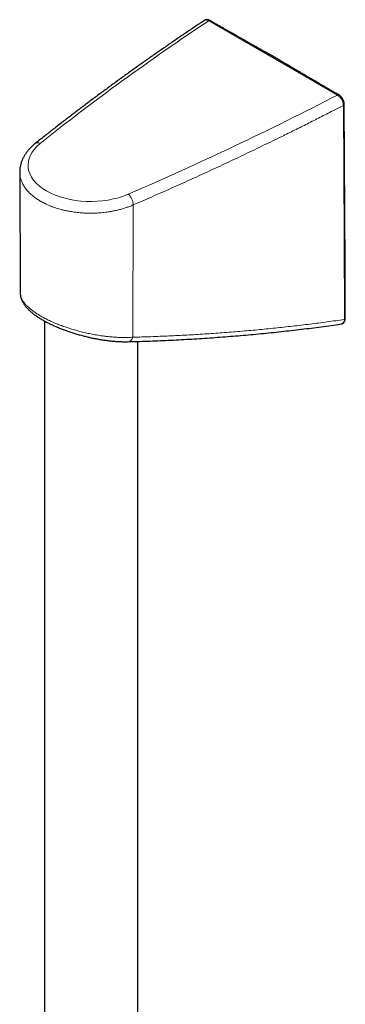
# Model space of a CAD drawing. Header units: millimetres. Extents: x 8 to 1162, y 12 to 2222.
# Tile 24 of 54: x 1023 to 1085, y 763 to 951. Entities that reach past the tile are written whole.
import ezdxf

# ---------------------------------------------------------------- set-up
doc = ezdxf.new("R2010")
doc.units = ezdxf.units.MM

msp = doc.modelspace()

# ---------------------------------------------------------------- linework, layer by layer
at = {"color": 8, "linetype": 'Continuous', "lineweight": 0}
for p, q in [((1059.74, 950.64), (1059.46, 950.8)), ((1083.97, 936.65), (1083.69, 936.81)), ((1045.09, 915.71), (1045.02, 890.52))]:
    msp.add_line(p, q, dxfattribs=at)
at = {"color": 7, "linetype": 'Continuous', "lineweight": 30}
for p, q in [((1067.53, 946.14), (1059.74, 950.64)), ((1071.71, 943.72), (1067.53, 946.14)), ((1075.9, 941.31), (1071.71, 943.72)), ((1083.69, 936.81), (1075.9, 941.31)), ((1023.46, 921.97), (1023.56, 898.91)), ((1023.56, 898.92), (1023.56, 898.91)), ((1028.15, 893.63), (1028.15, 656.69)), ((1084.67, 893.05), (1084.68, 893.05)), ((1045.95, 656.7), (1045.95, 889.72))]:
    msp.add_line(p, q, dxfattribs=at)
at = {"color": 7, "linetype": 'Continuous', "lineweight": 30, "flags": 128}
for points in [[(1059.99, 950.67), (1059.8, 950.78), (1059.72, 950.83)], [(1084.22, 936.68), (1084.03, 936.79), (1083.95, 936.84)], [(1085.46, 894.12), (1085.42, 904), (1085.26, 934.9)]]:
    msp.add_lwpolyline(points, dxfattribs=at)
at = {"color": 8, "linetype": 'Continuous', "lineweight": 0, "flags": 128}
msp.add_lwpolyline([(1085.3, 893.9), (1085.22, 909.59), (1085.09, 934.68)], dxfattribs=at)
at = {"color": 8, "linetype": 'Continuous', "lineweight": 0}
for centre, radius, start, end in [((1059.61, 950.6), 0.253, 65.8076, 126.1148), ((1084.12, 936.46), 0.247, 64.8597, 127.0447), ((1085, 934.93), 0.262, 290.4521, 354.5774), ((1026.92, 926.59), 0.961, 61.9239, 123.9099), ((1042.2, 915.61), 2.89, 2.0176, 48.0193), ((1085.2, 894.15), 0.262, 290.4986, 354.5465), ((1043.97, 890.73), 1.07, 277.7454, 348.6131)]:
    msp.add_arc(centre, radius, start, end, dxfattribs=at)
for centre, major_axis, start_param, end_param in [((1486.7, 733.42), (569.79, 4.34), 2.414143, 2.503955), ((706.97, 1183.55), (569.79, 4.34), 5.341147, 5.430959), ((1037.04, 923.36), (11.99, 0.09), 2.503955, 5.341147)]:
    msp.add_ellipse(centre, major_axis=major_axis, ratio=0.582304, start_param=start_param, end_param=end_param, dxfattribs=at)
at = {"color": 7, "linetype": 'Continuous', "lineweight": 30}
for points, knots in [([(1058.62, 950.85), (1058.38, 950.69), (1057.55, 950.14), (1056.12, 949.18), (1054.36, 947.99), (1052.6, 946.79), (1050.86, 945.58), (1049.12, 944.38), (1047.39, 943.16), (1045.68, 941.94), (1043.97, 940.72), (1042.27, 939.49), (1040.59, 938.26), (1038.91, 937.02), (1037.24, 935.78), (1035.58, 934.53), (1033.93, 933.28), (1032.3, 932.03), (1030.67, 930.77), (1029.05, 929.5), (1027.62, 928.38), (1026.74, 927.67), (1026.38, 927.39)], [0, 0, 0, 0, 0.021242, 0.073679, 0.126116, 0.178553, 0.23099, 0.283427, 0.335864, 0.388301, 0.440738, 0.493175, 0.545611, 0.598048, 0.650484, 0.702921, 0.755357, 0.807793, 0.860229, 0.912664, 0.9651, 1, 1, 1, 1]), ([(1059.72, 950.83), (1059.71, 950.83), (1059.66, 950.86), (1059.57, 950.9), (1059.46, 950.95), (1059.34, 950.98), (1059.23, 951), (1059.12, 951), (1059.01, 951), (1058.9, 950.98), (1058.8, 950.95), (1058.7, 950.91), (1058.65, 950.87), (1058.62, 950.85)], [0, 0, 0, 0, 0.025164, 0.136211, 0.247125, 0.344802, 0.450201, 0.543271, 0.633205, 0.730778, 0.82485, 0.917867, 1, 1, 1, 1]), ([(1072.03, 943.86), (1071.83, 943.98), (1071.44, 944.19), (1070.86, 944.51), (1070.32, 944.81), (1069.82, 945.09), (1069.34, 945.35), (1068.9, 945.6), (1068.43, 945.86), (1067.95, 946.13), (1067.43, 946.42), (1066.93, 946.71), (1066.5, 946.95), (1066.15, 947.15), (1065.87, 947.3), (1065.6, 947.46), (1065.33, 947.61), (1065.04, 947.77), (1064.74, 947.95), (1064.4, 948.14), (1064.04, 948.35), (1063.64, 948.57), (1063.21, 948.82), (1062.75, 949.08), (1062.26, 949.36), (1061.73, 949.66), (1061.18, 949.98), (1060.6, 950.32), (1060.2, 950.55), (1059.99, 950.67)], [0, 0, 0, 0, 0.050093, 0.097528, 0.1423, 0.184408, 0.22385, 0.260628, 0.294741, 0.338587, 0.381481, 0.423522, 0.464711, 0.487814, 0.51064, 0.533189, 0.555461, 0.578889, 0.604352, 0.632246, 0.662571, 0.695327, 0.731257, 0.769719, 0.810712, 0.854237, 0.900293, 0.948881, 1, 1, 1, 1]), ([(1072.03, 943.86), (1072.03, 943.86), (1072.01, 943.88), (1071.96, 943.88), (1071.89, 943.86), (1071.8, 943.81), (1071.74, 943.75), (1071.71, 943.72)], [0, 0, 0, 0, 0.079632, 0.23022, 0.453482, 0.708067, 1, 1, 1, 1]), ([(1083.95, 936.84), (1083.73, 936.96), (1083.3, 937.21), (1082.69, 937.57), (1082.1, 937.91), (1081.55, 938.23), (1081.03, 938.53), (1080.54, 938.81), (1080.09, 939.08), (1079.68, 939.32), (1079.31, 939.53), (1078.99, 939.72), (1078.69, 939.9), (1078.41, 940.06), (1078.14, 940.22), (1077.87, 940.38), (1077.46, 940.62), (1076.9, 940.95), (1076.34, 941.28), (1075.92, 941.53), (1075.63, 941.7), (1075.32, 941.89), (1074.97, 942.1), (1074.58, 942.33), (1074.13, 942.6), (1073.65, 942.89), (1073.14, 943.2), (1072.59, 943.52), (1072.22, 943.75), (1072.03, 943.86)], [0, 0, 0, 0, 0.054528, 0.106306, 0.155333, 0.201611, 0.245139, 0.285917, 0.323945, 0.359223, 0.388559, 0.415677, 0.440579, 0.463509, 0.486236, 0.509109, 0.532128, 0.590189, 0.64916, 0.672576, 0.696588, 0.722362, 0.749955, 0.785178, 0.822981, 0.863363, 0.906327, 0.951872, 1, 1, 1, 1]), ([(1085.26, 934.9), (1085.26, 934.94), (1085.26, 935.02), (1085.24, 935.15), (1085.22, 935.28), (1085.18, 935.41), (1085.14, 935.55), (1085.08, 935.68), (1085.02, 935.81), (1084.95, 935.93), (1084.88, 936.05), (1084.79, 936.17), (1084.7, 936.28), (1084.61, 936.38), (1084.51, 936.48), (1084.4, 936.56), (1084.31, 936.63), (1084.25, 936.66), (1084.22, 936.68)], [0, 0, 0, 0, 0.056263, 0.121527, 0.186095, 0.250161, 0.315124, 0.379383, 0.442954, 0.507133, 0.57146, 0.635407, 0.699287, 0.76427, 0.829989, 0.895099, 0.961351, 1, 1, 1, 1]), ([(1026.38, 927.39), (1026.34, 927.35), (1026.2, 927.24), (1025.99, 927.06), (1025.74, 926.83), (1025.51, 926.61), (1025.29, 926.37), (1025.08, 926.13), (1024.88, 925.89), (1024.7, 925.65), (1024.53, 925.4), (1024.37, 925.14), (1024.22, 924.89), (1024.08, 924.63), (1023.96, 924.37), (1023.85, 924.1), (1023.76, 923.84), (1023.68, 923.57), (1023.61, 923.31), (1023.55, 923.04), (1023.51, 922.77), (1023.48, 922.5), (1023.46, 922.24), (1023.46, 922.06), (1023.46, 921.97)], [0, 0, 0, 0, 0.026353, 0.075013, 0.123609, 0.172075, 0.220383, 0.268501, 0.3164, 0.364051, 0.411431, 0.458516, 0.505292, 0.551747, 0.597879, 0.643691, 0.689193, 0.734402, 0.779339, 0.824034, 0.868519, 0.912829, 0.957004, 1, 1, 1, 1]), ([(1023.56, 898.75), (1023.57, 898.7), (1023.58, 898.58), (1023.6, 898.39), (1023.64, 898.19), (1023.69, 898), (1023.76, 897.8), (1023.84, 897.6), (1023.93, 897.39), (1024.03, 897.19), (1024.15, 896.99), (1024.29, 896.78), (1024.43, 896.58), (1024.59, 896.38), (1024.76, 896.17), (1024.95, 895.97), (1025.15, 895.76), (1025.36, 895.57), (1025.58, 895.37), (1025.81, 895.18), (1026.04, 894.99), (1026.29, 894.81), (1026.54, 894.63), (1026.8, 894.45), (1027.07, 894.27), (1027.35, 894.09), (1027.64, 893.92), (1027.93, 893.75), (1028.23, 893.58), (1028.53, 893.42), (1028.84, 893.26), (1029.16, 893.1), (1029.48, 892.94), (1029.82, 892.79), (1030.15, 892.64), (1030.49, 892.49), (1030.84, 892.34), (1031.19, 892.2), (1031.55, 892.06), (1031.92, 891.92), (1032.28, 891.79), (1032.65, 891.66), (1033.02, 891.53), (1033.4, 891.41), (1033.78, 891.29), (1034.16, 891.17), (1034.55, 891.06), (1034.94, 890.95), (1035.33, 890.84), (1035.72, 890.74), (1036.12, 890.64), (1036.51, 890.55), (1036.9, 890.46), (1037.3, 890.37), (1037.69, 890.29), (1038.09, 890.22), (1038.49, 890.15), (1038.88, 890.08), (1039.27, 890.02), (1039.66, 889.96), (1040.05, 889.91), (1040.44, 889.86), (1040.82, 889.82), (1041.2, 889.78), (1041.58, 889.75), (1041.96, 889.72), (1042.33, 889.7), (1042.69, 889.68), (1043.05, 889.67), (1043.41, 889.66), (1043.76, 889.66), (1044, 889.67), (1044.12, 889.67), (1044.12, 889.67)], [0, 0, 0, 0, 0.009597, 0.021333, 0.033299, 0.045531, 0.058062, 0.07092, 0.084122, 0.097673, 0.111559, 0.125744, 0.140174, 0.154784, 0.16961, 0.184956, 0.200314, 0.215536, 0.230545, 0.245294, 0.259745, 0.274586, 0.289227, 0.303778, 0.318249, 0.332649, 0.346989, 0.361268, 0.375507, 0.389573, 0.403597, 0.417603, 0.431612, 0.44564, 0.459712, 0.473611, 0.487593, 0.501624, 0.515685, 0.529754, 0.543805, 0.557813, 0.571781, 0.585802, 0.599933, 0.61414, 0.628398, 0.642679, 0.656952, 0.671172, 0.685432, 0.699849, 0.714284, 0.728758, 0.74329, 0.757902, 0.772596, 0.787344, 0.802127, 0.816952, 0.831823, 0.846746, 0.861725, 0.876765, 0.89187, 0.907044, 0.922292, 0.937617, 0.953023, 0.968516, 0.984117, 0.999626, 1, 1, 1, 1]), ([(1044.12, 889.67), (1044.49, 889.68), (1045.54, 889.71), (1047.25, 889.76), (1049.25, 889.83), (1051.25, 889.92), (1053.24, 890.01), (1055.22, 890.12), (1057.2, 890.24), (1059.17, 890.36), (1061.13, 890.5), (1063.09, 890.65), (1065.04, 890.81), (1066.98, 890.98), (1068.92, 891.16), (1070.86, 891.35), (1072.79, 891.55), (1074.71, 891.76), (1076.62, 891.98), (1078.52, 892.21), (1080.42, 892.45), (1082.31, 892.71), (1083.72, 892.9), (1084.51, 893.02), (1084.67, 893.04)], [0, 0, 0, 0, 0.0269828, 0.0754278, 0.1238018, 0.1720824, 0.2202881, 0.2685189, 0.3167093, 0.3648608, 0.412975, 0.4610534, 0.5090976, 0.5570397, 0.6051348, 0.653168, 0.701141, 0.7490556, 0.7969135, 0.8447165, 0.8924664, 0.940165, 0.987814, 1, 1, 1, 1]), ([(1084.68, 893.05), (1084.68, 893.05), (1084.72, 893.05), (1084.8, 893.07), (1084.9, 893.11), (1084.99, 893.16), (1085.08, 893.21), (1085.16, 893.28), (1085.22, 893.35), (1085.28, 893.43), (1085.34, 893.53), (1085.38, 893.62), (1085.42, 893.73), (1085.44, 893.85), (1085.46, 893.97), (1085.47, 894.06), (1085.46, 894.11), (1085.46, 894.12)], [0, 0, 0, 0, 0.0084647, 0.0845705, 0.1586054, 0.2308157, 0.3017109, 0.3688273, 0.4357339, 0.5072766, 0.5802939, 0.6555142, 0.733478, 0.8145146, 0.8985926, 0.9852337, 1, 1, 1, 1])]:
    msp.add_open_spline(points, degree=3, knots=knots, dxfattribs=at)
at = {"color": 8, "linetype": 'Continuous', "lineweight": 0}
for points, knots in [([(1059.46, 950.8), (1059.42, 950.82), (1059.33, 950.87), (1059.18, 950.92), (1059.02, 950.95), (1058.85, 950.95), (1058.71, 950.91), (1058.65, 950.87), (1058.62, 950.85)], [0, 0, 0, 0, 0.1376108, 0.2752216, 0.4802222, 0.6852222, 0.8899045, 1, 1, 1, 1]), ([(1059.99, 950.67), (1059.99, 950.67), (1059.98, 950.68), (1059.94, 950.69), (1059.88, 950.69), (1059.81, 950.68), (1059.77, 950.65), (1059.74, 950.64)], [0, 0, 0, 0, 0.010988, 0.253035, 0.496818, 0.744661, 1, 1, 1, 1]), ([(1083.95, 936.84), (1083.94, 936.84), (1083.93, 936.85), (1083.89, 936.86), (1083.83, 936.86), (1083.76, 936.85), (1083.72, 936.83), (1083.69, 936.81)], [0, 0, 0, 0, 0.0106433, 0.252775, 0.4966423, 0.7445722, 1, 1, 1, 1]), ([(1085.09, 934.68), (1085.09, 934.73), (1085.09, 934.83), (1085.06, 935.01), (1085.01, 935.23), (1084.92, 935.47), (1084.81, 935.72), (1084.67, 935.95), (1084.51, 936.17), (1084.34, 936.36), (1084.16, 936.53), (1084.03, 936.61), (1083.97, 936.65)], [0, 0, 0, 0, 0.0702183, 0.1413134, 0.2469643, 0.3556862, 0.4615006, 0.5703955, 0.6762701, 0.7852249, 0.8910754, 1, 1, 1, 1]), ([(1085.09, 934.68), (1084.42, 934.34), (1082.96, 933.58), (1080.67, 932.41), (1078.25, 931.18), (1075.81, 929.96), (1073.03, 928.59), (1069.91, 927.07), (1066.43, 925.4), (1062.93, 923.74), (1059.41, 922.11), (1055.86, 920.48), (1052.29, 918.88), (1048.7, 917.28), (1046.29, 916.24), (1045.09, 915.71)], [0, 0, 0, 0, 0.051912, 0.114183, 0.176455, 0.238734, 0.301013, 0.388342, 0.475674, 0.563005, 0.650334, 0.737749, 0.825167, 0.912585, 1, 1, 1, 1]), ([(1045.09, 915.71), (1044.87, 915.62), (1044.43, 915.44), (1043.74, 915.2), (1043.03, 914.97), (1042.28, 914.77), (1041.54, 914.61), (1040.82, 914.47), (1040.17, 914.37), (1039.57, 914.29), (1038.99, 914.23), (1038.42, 914.19), (1037.75, 914.16), (1037.04, 914.14), (1036.28, 914.15), (1035.62, 914.18), (1035, 914.22), (1034.43, 914.28), (1033.86, 914.35), (1033.22, 914.45), (1032.54, 914.57), (1031.83, 914.72), (1031.22, 914.88), (1030.67, 915.04), (1030.16, 915.2), (1029.67, 915.38), (1029.19, 915.56), (1028.73, 915.76), (1028.31, 915.95), (1027.92, 916.15), (1027.55, 916.35), (1027.2, 916.56), (1026.81, 916.8), (1026.39, 917.09), (1025.99, 917.4), (1025.64, 917.7), (1025.34, 917.98), (1025.06, 918.26), (1024.8, 918.56), (1024.57, 918.86), (1024.35, 919.17), (1024.15, 919.49), (1023.98, 919.81), (1023.84, 920.13), (1023.71, 920.45), (1023.61, 920.78), (1023.54, 921.11), (1023.49, 921.44), (1023.46, 921.73), (1023.46, 921.91), (1023.46, 921.97)], [0, 0, 0, 0, 0.0268002, 0.0536942, 0.0807794, 0.1079615, 0.1361843, 0.1598858, 0.183652, 0.2029247, 0.2222323, 0.2416972, 0.2611981, 0.2894208, 0.3131221, 0.3368883, 0.3561609, 0.3754684, 0.3949333, 0.4144341, 0.442656, 0.4663567, 0.4901222, 0.5093943, 0.5287012, 0.5481655, 0.5676658, 0.586532, 0.6054308, 0.6221183, 0.6388057, 0.6555841, 0.6723625, 0.6965952, 0.7208971, 0.7397632, 0.7586618, 0.7777453, 0.7968287, 0.8160485, 0.8352684, 0.8546803, 0.8741278, 0.892994, 0.9118929, 0.9309765, 0.9500601, 0.9692801, 0.9885001, 1, 1, 1, 1]), ([(1023.56, 898.91), (1023.56, 898.86), (1023.56, 898.73), (1023.59, 898.53), (1023.64, 898.33), (1023.69, 898.16), (1023.76, 897.98), (1023.86, 897.78), (1023.98, 897.56), (1024.13, 897.33), (1024.29, 897.12), (1024.44, 896.93), (1024.61, 896.73), (1024.84, 896.49), (1025.16, 896.19), (1025.53, 895.87), (1025.88, 895.6), (1026.18, 895.38), (1026.46, 895.18), (1026.74, 895), (1027.02, 894.82), (1027.33, 894.63), (1027.68, 894.43), (1028.07, 894.22), (1028.47, 894.01), (1028.89, 893.8), (1029.32, 893.59), (1029.77, 893.39), (1030.23, 893.19), (1030.69, 893), (1031.16, 892.82), (1031.64, 892.64), (1032.12, 892.47), (1032.61, 892.3), (1033.11, 892.14), (1033.62, 891.99), (1034.13, 891.84), (1034.65, 891.7), (1035.17, 891.56), (1035.7, 891.43), (1036.23, 891.31), (1036.76, 891.2), (1037.29, 891.09), (1037.82, 890.99), (1038.36, 890.9), (1038.99, 890.8), (1039.71, 890.7), (1040.42, 890.62), (1041.04, 890.57), (1041.65, 890.52), (1042.35, 890.48), (1043.02, 890.47), (1043.6, 890.46), (1044.09, 890.47), (1044.56, 890.49), (1044.87, 890.51), (1045.02, 890.52)], [0, 0, 0, 0, 0.014759, 0.036009, 0.050609, 0.065209, 0.079871, 0.094533, 0.11437, 0.134247, 0.149379, 0.164511, 0.179718, 0.194925, 0.222171, 0.24953, 0.268023, 0.286552, 0.300645, 0.314737, 0.328893, 0.343049, 0.360358, 0.377697, 0.395264, 0.412832, 0.430523, 0.448213, 0.466141, 0.4841, 0.501293, 0.518513, 0.535947, 0.553381, 0.570928, 0.588476, 0.606241, 0.624034, 0.641788, 0.65957, 0.677565, 0.695561, 0.71367, 0.731779, 0.750105, 0.768458, 0.796667, 0.824978, 0.844073, 0.863198, 0.892217, 0.92134, 0.940942, 0.960545, 0.980272, 1, 1, 1, 1]), ([(1045.02, 890.52), (1046.17, 890.55), (1048.46, 890.62), (1051.88, 890.76), (1055.28, 890.93), (1058.67, 891.13), (1062.05, 891.37), (1065.41, 891.63), (1068.76, 891.93), (1072.09, 892.26), (1075.41, 892.62), (1078.73, 893.01), (1082.02, 893.44), (1084.2, 893.75), (1085.3, 893.9)], [0, 0, 0, 0, 0.0832126, 0.166428, 0.2496433, 0.3328559, 0.416125, 0.4993942, 0.5825536, 0.665713, 0.7492834, 0.8328566, 0.9164297, 1, 1, 1, 1]), ([(1084.68, 893.05), (1084.72, 893.06), (1084.82, 893.07), (1084.96, 893.16), (1085.09, 893.29), (1085.19, 893.46), (1085.27, 893.66), (1085.29, 893.82), (1085.3, 893.9)], [0, 0, 0, 0, 0.127803, 0.298735, 0.474954, 0.6512, 0.825592, 1, 1, 1, 1])]:
    msp.add_open_spline(points, degree=3, knots=knots, dxfattribs=at)

doc.saveas('drawing.dxf')
